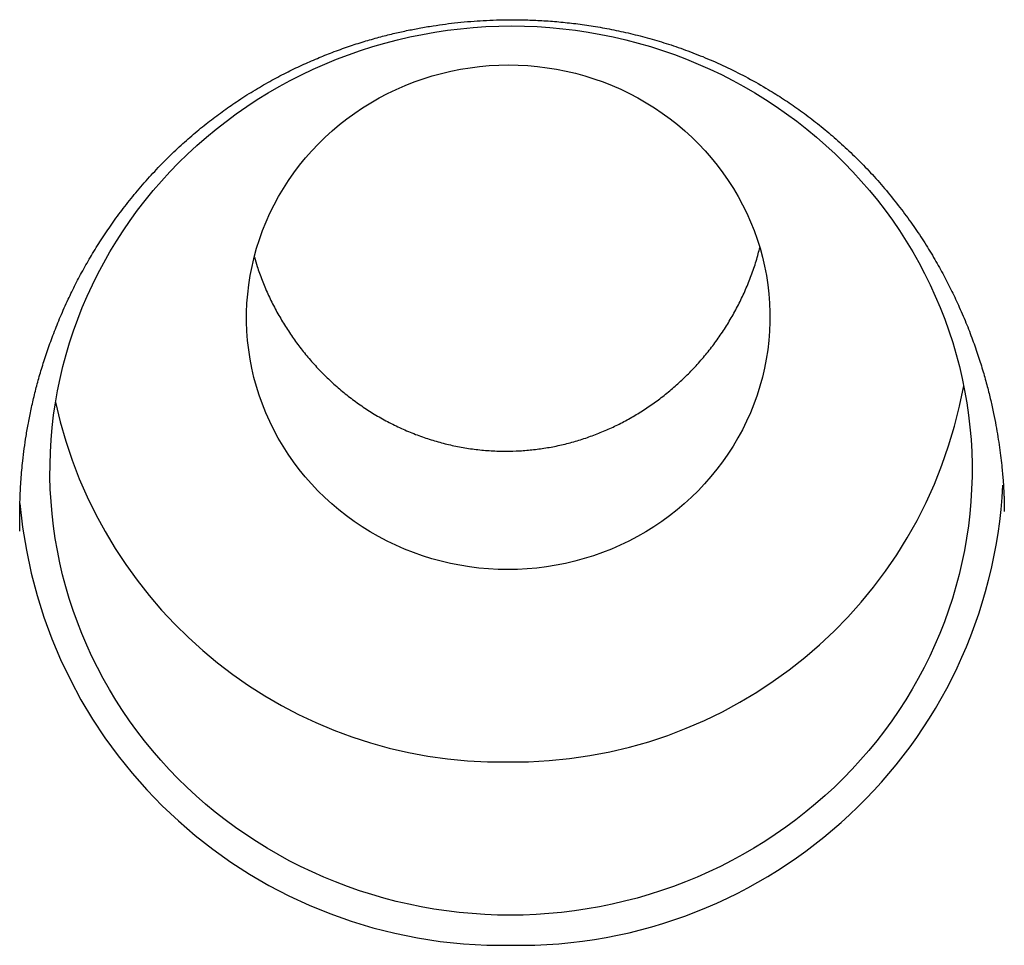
# Model space of a CAD drawing. Header units: millimetres. Extents: x 8 to 750, y 12 to 485.
# Tile 15 of 30: x 386.17 to 394.07, y 450.5 to 457.92. Entities that reach past the tile are written whole.
import ezdxf

# ---------------------------------------------------------------- set-up
doc = ezdxf.new("R2010")
doc.units = ezdxf.units.MM

msp = doc.modelspace()

# ---------------------------------------------------------------- linework, layer by layer
at = {"color": 7, "linetype": 'Continuous', "lineweight": 30}
for p, q in [((386.167, 453.8192), (386.167, 453.8228)), ((386.1683, 453.8191), (386.1683, 453.8228))]:
    msp.add_line(p, q, dxfattribs=at)
at = {"color": 7, "linetype": 'Continuous', "lineweight": 30, "flags": 128}
for points in [[(390.1046, 450.7392), (390.0017, 450.7405), (389.8989, 450.7446), (389.7963, 450.7515), (389.694, 450.7611), (389.5919, 450.7735), (389.4903, 450.7885), (389.3891, 450.8063), (389.2885, 450.8268), (389.1885, 450.85), (389.0893, 450.8759), (388.9908, 450.9044), (388.8932, 450.9355), (388.7965, 450.9693), (388.7009, 451.0056), (388.6063, 451.0445), (388.5129, 451.0859), (388.4207, 451.1297), (388.3298, 451.1761), (388.2403, 451.2248), (388.1523, 451.2759), (388.0657, 451.3294), (387.9808, 451.3852), (387.8975, 451.4432), (387.8159, 451.5034), (387.736, 451.5658), (387.658, 451.6304), (387.5819, 451.6969), (387.5078, 451.7655), (387.4356, 451.8361), (387.3656, 451.9086), (387.2976, 451.9829), (387.2318, 452.059), (387.1683, 452.1369), (387.107, 452.2164), (387.048, 452.2975), (386.9914, 452.3802), (386.9372, 452.4644), (386.8855, 452.55), (386.8362, 452.637), (386.7895, 452.7252), (386.7454, 452.8147), (386.7038, 452.9053), (386.6649, 452.997), (386.6286, 453.0897), (386.5951, 453.1834), (386.5642, 453.2779), (386.5361, 453.3732), (386.5107, 453.4692), (386.4882, 453.5659), (386.4684, 453.6632), (386.4514, 453.7609), (386.4373, 453.8591), (386.426, 453.9576), (386.4175, 454.0563), (386.4119, 454.1553), (386.4092, 454.2544), (386.4093, 454.3535), (386.4123, 454.4526), (386.4181, 454.5516), (386.4268, 454.6504), (386.4384, 454.7489), (386.4527, 454.847), (386.4699, 454.9448), (386.4899, 455.042), (386.5127, 455.1387), (386.5383, 455.2348), (386.5667, 455.3301), (386.5978, 455.4246), (386.6316, 455.5183), (386.668, 455.611), (386.7072, 455.7027), (386.749, 455.7933), (386.7933, 455.8828), (386.8403, 455.9711), (386.8897, 456.0581), (386.9417, 456.1437), (386.9961, 456.2279), (387.0529, 456.3106), (387.112, 456.3918), (387.1735, 456.4713), (387.2372, 456.5492), (387.3032, 456.6253), (387.3713, 456.6997), (387.4416, 456.7722), (387.5139, 456.8428), (387.5882, 456.9114), (387.6645, 456.978), (387.7426, 457.0425), (387.8226, 457.105), (387.9044, 457.1652), (387.9878, 457.2233), (388.0729, 457.2791), (388.1596, 457.3326), (388.2478, 457.3837), (388.3374, 457.4325), (388.4284, 457.4789), (388.5206, 457.5228), (388.6142, 457.5642), (388.7088, 457.6031), (388.8046, 457.6395), (388.9013, 457.6732), (388.999, 457.7044), (389.0975, 457.7329), (389.1969, 457.7588), (389.2969, 457.7821), (389.3976, 457.8026), (389.4988, 457.8204), (389.6004, 457.8355), (389.7025, 457.8479), (389.8049, 457.8576), (389.9075, 457.8645), (390.0103, 457.8686), (390.1132, 457.87), (390.216, 457.8687), (390.3188, 457.8646), (390.4214, 457.8577), (390.5237, 457.8481), (390.6258, 457.8357), (390.7274, 457.8206), (390.8286, 457.8028), (390.9292, 457.7823), (391.0292, 457.7592), (391.1284, 457.7333), (391.2269, 457.7048), (391.3245, 457.6737), (391.4212, 457.6399), (391.5169, 457.6036), (391.6114, 457.5647), (391.7048, 457.5233), (391.797, 457.4795), (391.8879, 457.4331), (391.9774, 457.3844), (392.0654, 457.3333), (392.152, 457.2798), (392.2369, 457.224), (392.3202, 457.166), (392.4018, 457.1058), (392.4817, 457.0434), (392.5597, 456.9788), (392.6358, 456.9123), (392.7099, 456.8437), (392.7821, 456.7731), (392.8522, 456.7006), (392.9201, 456.6263), (392.9859, 456.5502), (393.0495, 456.4723), (393.1107, 456.3928), (393.1697, 456.3117), (393.2263, 456.229), (393.2805, 456.1448), (393.3322, 456.0592), (393.3815, 455.9722), (393.4282, 455.884), (393.4724, 455.7945), (393.5139, 455.7039), (393.5528, 455.6122), (393.5891, 455.5195), (393.6227, 455.4258), (393.6535, 455.3313), (393.6816, 455.236), (393.707, 455.14), (393.7296, 455.0433), (393.7493, 454.946), (393.7663, 454.8483), (393.7804, 454.7501), (393.7917, 454.6516), (393.8002, 454.5529), (393.8058, 454.4539), (393.8085, 454.3548), (393.8084, 454.2557), (393.8054, 454.1566), (393.7996, 454.0576), (393.7909, 453.9588), (393.7794, 453.8603), (393.765, 453.7622), (393.7478, 453.6644), (393.7278, 453.5672), (393.705, 453.4705), (393.6794, 453.3744), (393.651, 453.2791), (393.62, 453.1846), (393.5862, 453.0909), (393.5497, 452.9982), (393.5105, 452.9065), (393.4688, 452.8159), (393.4244, 452.7264), (393.3775, 452.6381), (393.328, 452.5511), (393.2761, 452.4655), (393.2217, 452.3813), (393.1649, 452.2986), (393.1057, 452.2174), (393.0442, 452.1379), (392.9805, 452.06), (392.9145, 451.9839), (392.8464, 451.9095), (392.7761, 451.837), (392.7038, 451.7664), (392.6295, 451.6978), (392.5532, 451.6312), (392.4751, 451.5667), (392.3951, 451.5042), (392.3133, 451.444), (392.2299, 451.3859), (392.1448, 451.3301), (392.0581, 451.2766), (391.9699, 451.2255), (391.8803, 451.1767), (391.7894, 451.1303), (391.6971, 451.0864), (391.6036, 451.045), (391.5089, 451.0061), (391.4132, 450.9697), (391.3164, 450.936), (391.2187, 450.9048), (391.1202, 450.8762), (391.0208, 450.8504), (390.9208, 450.8271), (390.8202, 450.8066), (390.7189, 450.7888), (390.6173, 450.7736), (390.5152, 450.7613), (390.4128, 450.7516), (390.3102, 450.7447), (390.2074, 450.7406), (390.1046, 450.7392)], [(390.0842, 453.5103), (390.0066, 453.5116), (389.9291, 453.5158), (389.8518, 453.5227), (389.7749, 453.5323), (389.6983, 453.5447), (389.6223, 453.5597), (389.547, 453.5775), (389.4723, 453.598), (389.3986, 453.6211), (389.3257, 453.6468), (389.2539, 453.6751), (389.1832, 453.7059), (389.1138, 453.7392), (389.0457, 453.775), (388.979, 453.8132), (388.9139, 453.8537), (388.8503, 453.8965), (388.7884, 453.9416), (388.7283, 453.9888), (388.67, 454.0382), (388.6137, 454.0896), (388.5594, 454.1429), (388.5072, 454.1982), (388.4571, 454.2553), (388.4093, 454.3141), (388.3638, 454.3746), (388.3206, 454.4367), (388.2798, 454.5003), (388.2415, 454.5652), (388.2057, 454.6316), (388.1725, 454.6991), (388.1419, 454.7678), (388.1139, 454.8375), (388.0886, 454.9082), (388.0661, 454.9798), (388.0463, 455.052), (388.0294, 455.125), (388.0152, 455.1985), (388.0039, 455.2725), (387.9954, 455.3468), (387.9897, 455.4214), (387.9869, 455.4961), (387.987, 455.5709), (387.99, 455.6457), (387.9958, 455.7202), (388.0045, 455.7946), (388.016, 455.8686), (388.0304, 455.9421), (388.0475, 456.015), (388.0675, 456.0873), (388.0902, 456.1589), (388.1156, 456.2296), (388.1437, 456.2993), (388.1745, 456.368), (388.2079, 456.4356), (388.2438, 456.5019), (388.2823, 456.5669), (388.3232, 456.6305), (388.3666, 456.6926), (388.4123, 456.7531), (388.4602, 456.812), (388.5104, 456.8691), (388.5628, 456.9243), (388.6172, 456.9777), (388.6737, 457.0291), (388.732, 457.0785), (388.7922, 457.1257), (388.8542, 457.1708), (388.9179, 457.2137), (388.9832, 457.2542), (389.05, 457.2924), (389.1181, 457.3282), (389.1877, 457.3616), (389.2584, 457.3924), (389.3303, 457.4207), (389.4032, 457.4465), (389.477, 457.4696), (389.5517, 457.4901), (389.6271, 457.5079), (389.7031, 457.523), (389.7797, 457.5354), (389.8567, 457.545), (389.9339, 457.552), (390.0114, 457.5561), (390.089, 457.5575), (390.1666, 457.5561), (390.2441, 457.552), (390.3214, 457.5451), (390.3983, 457.5355), (390.4749, 457.5231), (390.5509, 457.508), (390.6262, 457.4903), (390.7008, 457.4698), (390.7746, 457.4467), (390.8475, 457.421), (390.9193, 457.3927), (390.9899, 457.3619), (391.0594, 457.3286), (391.1275, 457.2928), (391.1942, 457.2546), (391.2593, 457.2141), (391.3229, 457.1713), (391.3848, 457.1262), (391.4449, 457.079), (391.5031, 457.0296), (391.5595, 456.9782), (391.6138, 456.9249), (391.666, 456.8696), (391.716, 456.8125), (391.7639, 456.7537), (391.8094, 456.6932), (391.8526, 456.6311), (391.8934, 456.5675), (391.9317, 456.5025), (391.9675, 456.4362), (392.0007, 456.3687), (392.0313, 456.3), (392.0593, 456.2303), (392.0845, 456.1596), (392.1071, 456.088), (392.1268, 456.0157), (392.1438, 455.9428), (392.158, 455.8693), (392.1693, 455.7953), (392.1778, 455.721), (392.1835, 455.6464), (392.1863, 455.5717), (392.1862, 455.4969), (392.1832, 455.4221), (392.1774, 455.3475), (392.1687, 455.2732), (392.1572, 455.1992), (392.1428, 455.1257), (392.1257, 455.0528), (392.1057, 454.9805), (392.083, 454.9089), (392.0576, 454.8382), (392.0295, 454.7685), (391.9987, 454.6998), (391.9653, 454.6322), (391.9294, 454.5659), (391.8909, 454.5009), (391.85, 454.4373), (391.8066, 454.3752), (391.7609, 454.3147), (391.713, 454.2558), (391.6628, 454.1987), (391.6104, 454.1434), (391.556, 454.0901), (391.4995, 454.0387), (391.4412, 453.9893), (391.3809, 453.942), (391.319, 453.897), (391.2553, 453.8541), (391.19, 453.8136), (391.1232, 453.7754), (391.055, 453.7396), (390.9855, 453.7062), (390.9148, 453.6754), (390.8429, 453.647), (390.77, 453.6213), (390.6962, 453.5982), (390.6215, 453.5777), (390.5461, 453.5599), (390.4701, 453.5448), (390.3935, 453.5324), (390.3165, 453.5227), (390.2392, 453.5158), (390.1618, 453.5117), (390.0842, 453.5103)]]:
    msp.add_lwpolyline(points, dxfattribs=at)
at = {"color": 7, "linetype": 'Continuous', "lineweight": 30}
for centre, radius, start, end in [((390.1345, 455.633), 3.6649, 269.18387, 349.81959), ((390.0308, 455.6281), 3.66, 192.22234, 270.80653), ((390.1714, 454.3882), 3.8906, 269.01136, 357.04386), ((390.0383, 454.383), 3.8853, 185.06683, 270.97342)]:
    msp.add_arc(centre, radius, start, end, dxfattribs=at)
for points, knots in [([(387.1112, 456.5485), (387.1477, 456.5908), (387.2194, 456.6741), (387.3319, 456.7912), (387.4452, 456.9003), (387.5595, 457.0015), (387.6744, 457.0954), (387.7897, 457.1823), (387.9112, 457.2668), (388.0385, 457.348), (388.1711, 457.4251), (388.3013, 457.4942), (388.4286, 457.5557), (388.5525, 457.6101), (388.6772, 457.6599), (388.8022, 457.7049), (388.9272, 457.7451), (389.0468, 457.7793), (389.1607, 457.8082), (389.2686, 457.8324), (389.3754, 457.8534), (389.4798, 457.8711), (389.5825, 457.8858), (389.6839, 457.8978), (389.7846, 457.9071), (389.8883, 457.9142), (389.9945, 457.9187), (390.1082, 457.9206), (390.2297, 457.9192), (390.3587, 457.9137), (390.4925, 457.9037), (390.6302, 457.8889), (390.7712, 457.8689), (390.9176, 457.8429), (391.0687, 457.8101), (391.2215, 457.7706), (391.3755, 457.7242), (391.5306, 457.6705), (391.689, 457.6078), (391.85, 457.5357), (392.0127, 457.4534), (392.1619, 457.3687), (392.2972, 457.2837), (392.419, 457.2005), (392.5399, 457.1106), (392.6598, 457.0137), (392.7785, 456.9093), (392.8954, 456.7972), (393.0107, 456.6775), (393.084, 456.5926), (393.1211, 456.5496)], [0, 0, 0, 0, 0.02452, 0.048266, 0.07129, 0.093642, 0.11537, 0.136524, 0.157151, 0.180496, 0.203014, 0.22466, 0.245404, 0.265244, 0.284227, 0.304495, 0.323733, 0.341957, 0.359174, 0.37539, 0.390537, 0.406961, 0.421862, 0.436104, 0.451747, 0.466194, 0.481722, 0.49834, 0.516081, 0.534975, 0.555005, 0.574907, 0.595766, 0.617538, 0.640186, 0.663741, 0.68692, 0.710985, 0.735984, 0.761945, 0.788728, 0.816305, 0.837509, 0.859154, 0.881238, 0.903834, 0.926986, 0.950719, 0.975051, 1, 1, 1, 1]), ([(386.167, 453.8228), (386.1665, 453.865), (386.1655, 453.9532), (386.1686, 454.0897), (386.1763, 454.2344), (386.1881, 454.3658), (386.2024, 454.4821), (386.2174, 454.583), (386.2358, 454.6881), (386.258, 454.7986), (386.2843, 454.9129), (386.315, 455.0306), (386.3504, 455.1513), (386.3915, 455.2769), (386.439, 455.4072), (386.4935, 455.542), (386.5522, 455.6735), (386.6146, 455.8009), (386.6799, 455.9236), (386.7516, 456.0475), (386.8302, 456.1725), (386.9161, 456.2982), (387.0095, 456.4246), (387.077, 456.5068), (387.1112, 456.5485)], [0, 0, 0, 0, 0.0430228, 0.0897924, 0.138979, 0.1904429, 0.223881, 0.2581817, 0.2941496, 0.3323813, 0.3728971, 0.4133988, 0.4560154, 0.5007976, 0.5478103, 0.5971345, 0.6486568, 0.6943353, 0.7414379, 0.7900019, 0.840075, 0.8917163, 0.9449966, 1, 1, 1, 1]), ([(393.1211, 456.5496), (393.1578, 456.5047), (393.2298, 456.4168), (393.3286, 456.2818), (393.4186, 456.1484), (393.4999, 456.0164), (393.5733, 455.8865), (393.6393, 455.7589), (393.7016, 455.6275), (393.7596, 455.4929), (393.8128, 455.3558), (393.8585, 455.2244), (393.8976, 455.0994), (393.9306, 454.9812), (393.9582, 454.87), (393.9812, 454.7659), (394.0002, 454.6686), (394.0159, 454.577), (394.029, 454.4901), (394.0397, 454.4071), (394.0498, 454.3159), (394.0583, 454.2185), (394.0635, 454.1367), (394.0661, 454.082), (394.0674, 454.0525), (394.0675, 454.0279), (394.067, 454.0089), (394.0663, 453.9949), (394.0655, 453.9833), (394.0655, 453.9781), (394.0655, 453.9755)], [0, 0, 0, 0, 0.061945, 0.121497, 0.178793, 0.233945, 0.287046, 0.338165, 0.387356, 0.442351, 0.494696, 0.544239, 0.590866, 0.634508, 0.675251, 0.713166, 0.748282, 0.781055, 0.812318, 0.842104, 0.870444, 0.910192, 0.94655, 0.957906, 0.96872, 0.978068, 0.984183, 0.989726, 0.994918, 1, 1, 1, 1]), ([(388.0493, 456.0163), (388.0565, 455.9913), (388.0744, 455.9293), (388.1102, 455.8312), (388.1561, 455.7221), (388.2086, 455.6145), (388.2664, 455.5108), (388.3292, 455.4112), (388.3965, 455.316), (388.4694, 455.2235), (388.5479, 455.1343), (388.632, 455.0487), (388.7205, 454.9679), (388.8133, 454.8922), (388.9101, 454.8218), (389.0117, 454.7562), (389.1179, 454.6961), (389.2286, 454.6417), (389.3403, 454.5948), (389.4527, 454.5552), (389.5651, 454.5227), (389.6805, 454.4964), (389.7984, 454.4769), (389.9186, 454.4643), (390.0363, 454.4591), (390.151, 454.4607), (390.2626, 454.4686), (390.3745, 454.4828), (390.4866, 454.5035), (390.5984, 454.5308), (390.7073, 454.5641), (390.813, 454.6029), (390.9153, 454.6469), (391.016, 454.6967), (391.1147, 454.7524), (391.2111, 454.8138), (391.3046, 454.8807), (391.3948, 454.9528), (391.4814, 455.0301), (391.5646, 455.1125), (391.6439, 455.2), (391.719, 455.2925), (391.7891, 455.389), (391.8539, 455.4892), (391.9133, 455.5928), (391.9674, 455.7003), (392.016, 455.8117), (392.0581, 455.9265), (392.088, 456.0204), (392.1012, 456.0764), (392.1052, 456.0929)], [0, 0, 0, 0, 0.014226, 0.035255, 0.056916, 0.078594, 0.100255, 0.121275, 0.14231, 0.16333, 0.18493, 0.206547, 0.228147, 0.249686, 0.271242, 0.292781, 0.314972, 0.337181, 0.35937, 0.38044, 0.401526, 0.422595, 0.444336, 0.466097, 0.487837, 0.50796, 0.528098, 0.54822, 0.568933, 0.589664, 0.610378, 0.630425, 0.650487, 0.670535, 0.69112, 0.71172, 0.732305, 0.753194, 0.774099, 0.794988, 0.816445, 0.837919, 0.859376, 0.880926, 0.902493, 0.924042, 0.946249, 0.968475, 0.99068, 1, 1, 1, 1])]:
    msp.add_open_spline(points, degree=3, knots=knots, dxfattribs=at)

doc.saveas('drawing.dxf')
